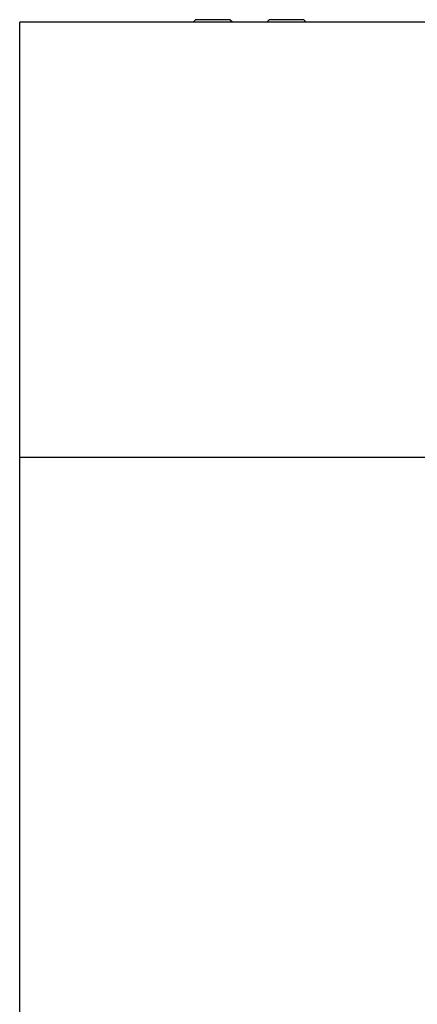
# Model space of a CAD drawing. Extents: x 11880 to 25577, y 6756 to 10446.
# Tile 18 of 87: x 13364 to 13526, y 8417 to 8818. Entities that reach past the tile are written whole.
import ezdxf

# ---------------------------------------------------------------- set-up
doc = ezdxf.new("R2010")
doc.units = 0
doc.header["$MEASUREMENT"] = 0
doc.layers.add('HAIRLINE', color=178, linetype='CONTINUOUS')

msp = doc.modelspace()

# ---------------------------------------------------------------- linework, layer by layer
at = {"layer": 'HAIRLINE'}
for p, q in [((13529.38, 8816.63), (13364.38, 8816.63)), ((13364.38, 8751.63), (13364.38, 8816.63)), ((13434.88, 8816.63), (13435.88, 8817.63)), ((13449.88, 8817.63), (13435.88, 8817.63)), ((13450.88, 8816.63), (13449.88, 8817.63)), ((13464.88, 8816.63), (13465.88, 8817.63)), ((13479.88, 8817.63), (13465.88, 8817.63)), ((13480.88, 8816.63), (13479.88, 8817.63)), ((13364.38, 8639.63), (13364.38, 8751.63)), ((13364.38, 8255.63), (13364.38, 8639.63)), ((13364.38, 8639.63), (13529.38, 8639.63))]:
    msp.add_line(p, q, dxfattribs=at)

doc.saveas('drawing.dxf')
